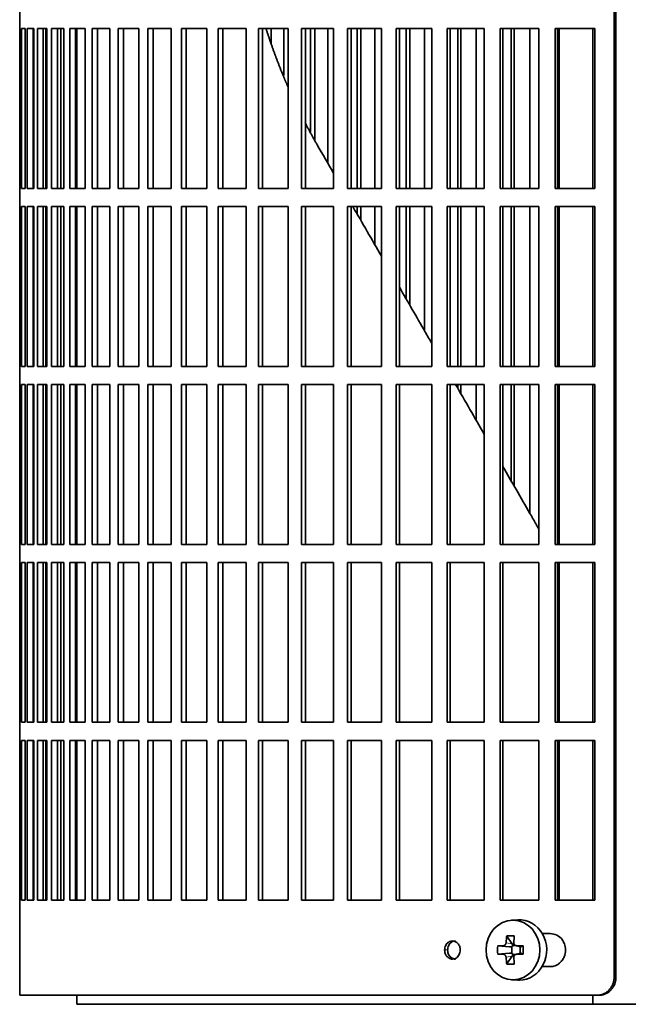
# Model space of a CAD drawing. Header units: millimetres. Extents: x 518 to 1410, y -2520 to 1834.
# Tile 15 of 33: x 525 to 625, y -549 to -386. Entities that reach past the tile are written whole.
import ezdxf

# ---------------------------------------------------------------- set-up
doc = ezdxf.new("R2010")
doc.units = ezdxf.units.MM
for name, color, linetype in [('M5X8_UNI7687', 7, 'Continuous'), ('VSI344-454_FILTR', 7, 'Continuous'), ('VSI344-454_SUPPO', 7, 'Continuous')]:
    doc.layers.add(name, color=color, linetype=linetype)

# ---------------------------------------------------------------- blocks, each defined once
blk = doc.blocks.new('SE')
at = {"layer": 'M5X8_UNI7687', "color": 7, "linetype": 'Continuous', "lineweight": 35}
for p, q in [((607.1, -535.24), (606.05, -535.31)), ((605.26, -537.9), (606.17, -539.2)), ((603.78, -539.54), (605.72, -539.7)), ((606.14, -540.8), (606.14, -539.67)), ((606.31, -539.48), (606.8, -539.48)), ((606.8, -539.51), (607.55, -539.7)), ((607.5, -539.69), (607.5, -540.78)), ((608.01, -539.54), (607.59, -539.7)), ((603.78, -540.93), (605.72, -540.77)), ((605.26, -542.57), (606.17, -541.27)), ((606.82, -540.98), (606.31, -540.98)), ((607.55, -540.77), (606.8, -540.96)), ((608.01, -540.93), (607.59, -540.77)), ((606.05, -545.16), (607.1, -545.23))]:
    blk.add_line(p, q, dxfattribs=at)
at = {"layer": 'M5X8_UNI7687', "color": 4, "linetype": 'Continuous', "lineweight": 9}
for p, q in [((605.72, -539.7), (604.71, -539.52)), ((605.16, -539.03), (606.17, -539.2)), ((606.9, -539.52), (607.59, -539.7)), ((604.71, -540.94), (605.72, -540.77)), ((606.17, -541.27), (605.16, -541.44)), ((607.59, -540.77), (606.9, -540.94))]:
    blk.add_line(p, q, dxfattribs=at)
at = {"layer": 'M5X8_UNI7687', "color": 7, "linetype": 'Continuous', "lineweight": 35}
for centre, radius, start, end in [((614.36, -540.23), 10.6, 176.2556, 183.7444), ((558.65, -540.23), 49.36, 359.1963, 0.8037)]:
    blk.add_arc(centre, radius, start, end, dxfattribs=at)
blk.add_ellipse((606.31, -540.23), major_axis=(0, -4.93), ratio=0.906308, dxfattribs=at)
for centre, major_axis, ratio, start_param, end_param in [((607.37, -540.23), (0, -5), 0.906308, 0, 3.201231), ((610.13, -540.23), (0, 10), 0.5, 1.335108, 1.449667), ((609.06, -543.3), (-8.86, 2.7), 0.529916, -1.123958, -0.974266), ((609.85, -540.23), (0, 10), 0.34202, 1.335108, 1.449667), ((609.99, -540.39), (-9.99, 0.37), 0.07899, -1.011873, -0.897313), ((605.71, -539.2), (0.85, -0.111), 0.58208, 4.795805, 5.314006), ((605.91, -539.23), (0.019, -0.502), 0.906042, 0.483343, 1.010141), ((605.71, -539.2), (0.561, -0.512), 0.450112, 0.58713, 1.105331), ((609.99, -540.39), (-9.99, 0.37), 0.07899, -1.36869, -1.254131), ((607.59, -539.2), (0.03, 0.507), 0.355475, 3.073309, 3.29989), ((609.99, -540.08), (-9.99, -0.37), 0.07899, 0.897313, 1.011873), ((610.13, -540.23), (0, -10), 0.5, -1.449667, -1.335108), ((605.71, -541.27), (0.85, 0.111), 0.58208, 0.96918, 1.487381), ((605.91, -541.24), (0.019, 0.502), 0.906042, 5.273044, 5.799842), ((605.71, -541.27), (0.561, 0.512), 0.450112, 5.177855, 5.696055), ((609.85, -540.23), (0, -10), 0.34202, -1.449667, -1.335108), ((609.99, -540.08), (-9.99, -0.37), 0.07899, 1.254131, 1.36869), ((607.59, -541.27), (0.03, -0.507), 0.355475, 2.983295, 3.209876), ((609.06, -537.17), (-8.86, -2.7), 0.529916, 0.974266, 1.123958), ((607.37, -540.23), (0, -5), 0.906308, 6.223547, 6.283185)]:
    blk.add_ellipse(centre, major_axis=major_axis, ratio=ratio, start_param=start_param, end_param=end_param, dxfattribs=at)
for points in [[(604.71, -539.52), (604.73, -539.52), (604.76, -539.52), (604.8, -539.51), (604.84, -539.5), (604.88, -539.49), (604.91, -539.46), (604.95, -539.44), (604.99, -539.41), (605.02, -539.38), (605.05, -539.34), (605.08, -539.3), (605.1, -539.26), (605.12, -539.21), (605.14, -539.17), (605.15, -539.13), (605.16, -539.08), (605.16, -539.04), (605.16, -539.03)], [(606.45, -539.03), (606.45, -539.04), (606.45, -539.08), (606.46, -539.13), (606.46, -539.17), (606.48, -539.21), (606.49, -539.26), (606.52, -539.3), (606.54, -539.34), (606.57, -539.38), (606.61, -539.41), (606.64, -539.44), (606.68, -539.46), (606.72, -539.49), (606.76, -539.5), (606.81, -539.51), (606.85, -539.52), (606.89, -539.52), (606.9, -539.52)], [(605.16, -541.44), (605.16, -541.42), (605.16, -541.39), (605.15, -541.34), (605.14, -541.3), (605.12, -541.25), (605.1, -541.21), (605.08, -541.17), (605.05, -541.13), (605.02, -541.09), (604.99, -541.06), (604.95, -541.03), (604.91, -541), (604.88, -540.98), (604.84, -540.97), (604.8, -540.95), (604.76, -540.95), (604.73, -540.94), (604.71, -540.94)], [(606.9, -540.94), (606.89, -540.94), (606.85, -540.95), (606.81, -540.95), (606.76, -540.97), (606.72, -540.98), (606.68, -541), (606.64, -541.03), (606.61, -541.06), (606.57, -541.09), (606.54, -541.13), (606.52, -541.17), (606.49, -541.21), (606.48, -541.25), (606.46, -541.3), (606.46, -541.34), (606.45, -541.39), (606.45, -541.42), (606.45, -541.44)]]:
    blk.add_open_spline(points, degree=3, dxfattribs=at)
at = {"layer": 'VSI344-454_FILTR', "color": 7, "linetype": 'Continuous', "lineweight": 35}
for p, q in [((623.08, -544.73), (623.08, -273.73)), ((623.39, -544.73), (623.39, -273.73)), ((524.52, -384.48), (524.52, -387.48)), ((524.52, -387.48), (524.64, -387.48)), ((524.52, -413.98), (524.52, -387.48)), ((524.64, -413.98), (524.64, -387.48)), ((524.8, -387.48), (525.41, -387.48)), ((524.8, -413.98), (524.8, -387.48)), ((525.41, -413.98), (525.41, -387.48)), ((525.78, -387.48), (526.88, -387.48)), ((525.78, -413.98), (525.78, -387.48)), ((526.76, -413.98), (526.76, -387.48)), ((526.88, -413.98), (526.88, -387.48)), ((527.45, -387.48), (529.03, -387.48)), ((527.45, -413.98), (527.45, -387.48)), ((528.42, -413.98), (528.42, -387.48)), ((528.85, -413.98), (528.85, -387.48)), ((529.03, -413.98), (529.03, -387.48)), ((529.8, -387.48), (531.86, -387.48)), ((529.8, -413.98), (529.8, -387.48)), ((530.76, -413.98), (530.76, -387.48)), ((531.32, -413.98), (531.32, -387.48)), ((531.86, -413.98), (531.86, -387.48)), ((532.83, -387.48), (535.35, -387.48)), ((532.83, -413.98), (532.83, -387.48)), ((533.76, -413.98), (533.76, -387.48)), ((535.35, -413.98), (535.35, -387.48)), ((536.51, -387.48), (539.49, -387.48)), ((536.51, -413.98), (536.51, -387.48)), ((537.42, -413.98), (537.42, -387.48)), ((539.49, -413.98), (539.49, -387.48)), ((540.84, -387.48), (544.25, -387.48)), ((540.84, -413.98), (540.84, -387.48)), ((541.72, -413.98), (541.72, -387.48)), ((544.25, -413.98), (544.25, -387.48)), ((545.79, -387.48), (549.62, -387.48)), ((545.79, -413.98), (545.79, -387.48)), ((546.63, -413.98), (546.63, -387.48)), ((549.62, -413.98), (549.62, -387.48)), ((551.33, -387.48), (555.56, -387.48)), ((551.33, -413.98), (551.33, -387.48)), ((552.13, -413.98), (552.13, -387.48)), ((555.56, -413.98), (555.56, -387.48)), ((557.44, -387.48), (562.06, -387.48)), ((557.44, -413.98), (557.44, -387.48)), ((558.2, -413.98), (558.2, -387.48)), ((562.06, -413.98), (562.06, -387.48)), ((564.09, -387.48), (569.06, -387.48)), ((564.09, -413.98), (564.09, -387.48)), ((564.8, -413.98), (564.8, -387.48)), ((566.23, -389.92), (566.23, -387.48)), ((568.29, -395.22), (568.29, -387.48)), ((569.06, -413.98), (569.06, -387.48)), ((571.25, -387.48), (576.56, -387.48)), ((571.25, -413.98), (571.25, -387.48)), ((571.9, -413.98), (571.9, -387.48)), ((572.75, -404.63), (572.75, -387.48)), ((573.43, -405.94), (573.43, -387.48)), ((575.63, -409.83), (575.63, -387.48)), ((576.56, -413.98), (576.56, -387.48)), ((578.87, -387.48), (584.49, -387.48)), ((578.87, -413.98), (578.87, -387.48)), ((579.48, -413.98), (579.48, -387.48)), ((580.47, -413.98), (580.47, -387.48)), ((581.1, -413.98), (581.1, -387.48)), ((583.43, -413.98), (583.43, -387.48)), ((584.49, -413.98), (584.49, -387.48)), ((586.93, -387.48), (592.83, -387.48)), ((586.93, -413.98), (586.93, -387.48)), ((587.48, -413.98), (587.48, -387.48)), ((588.61, -413.98), (588.61, -387.48)), ((589.19, -413.98), (589.19, -387.48)), ((591.63, -413.98), (591.63, -387.48)), ((592.83, -413.98), (592.83, -387.48)), ((595.39, -387.48), (601.54, -387.48)), ((595.39, -413.98), (595.39, -387.48)), ((595.88, -413.98), (595.88, -387.48)), ((597.15, -413.98), (597.15, -387.48)), ((597.66, -413.98), (597.66, -387.48)), ((600.21, -413.98), (600.21, -387.48)), ((601.54, -413.98), (601.54, -387.48)), ((604.2, -387.48), (610.58, -387.48)), ((604.2, -413.98), (604.2, -387.48)), ((604.62, -413.98), (604.62, -387.48)), ((606.02, -413.98), (606.02, -387.48)), ((606.48, -413.98), (606.48, -387.48)), ((609.12, -413.98), (609.12, -387.48)), ((610.58, -413.98), (610.58, -387.48)), ((613.32, -387.48), (619.89, -387.48)), ((613.32, -413.98), (613.32, -387.48)), ((613.68, -413.98), (613.68, -387.48)), ((619.89, -413.98), (619.89, -387.48)), ((524.52, -413.98), (524.64, -413.98)), ((524.52, -413.98), (524.52, -416.98)), ((524.8, -413.98), (525.41, -413.98)), ((525.78, -413.98), (526.88, -413.98)), ((527.45, -413.98), (529.03, -413.98)), ((529.8, -413.98), (531.86, -413.98)), ((532.83, -413.98), (535.35, -413.98)), ((536.51, -413.98), (539.49, -413.98)), ((540.84, -413.98), (544.25, -413.98)), ((545.79, -413.98), (549.62, -413.98)), ((551.33, -413.98), (555.56, -413.98)), ((557.44, -413.98), (562.06, -413.98)), ((564.09, -413.98), (569.06, -413.98)), ((571.25, -413.98), (576.56, -413.98)), ((578.87, -413.98), (584.49, -413.98)), ((586.93, -413.98), (592.83, -413.98)), ((595.39, -413.98), (601.54, -413.98)), ((604.2, -413.98), (610.58, -413.98)), ((613.32, -413.98), (619.89, -413.98)), ((524.52, -416.98), (524.64, -416.98)), ((524.52, -443.48), (524.52, -416.98)), ((524.64, -443.48), (524.64, -416.98)), ((524.8, -416.98), (525.41, -416.98)), ((524.8, -443.48), (524.8, -416.98)), ((525.41, -443.48), (525.41, -416.98)), ((525.78, -416.98), (526.88, -416.98)), ((525.78, -443.48), (525.78, -416.98)), ((526.76, -443.48), (526.76, -416.98)), ((526.88, -443.48), (526.88, -416.98)), ((527.45, -416.98), (529.03, -416.98)), ((527.45, -443.48), (527.45, -416.98)), ((528.42, -443.48), (528.42, -416.98)), ((528.85, -443.48), (528.85, -416.98)), ((529.03, -443.48), (529.03, -416.98)), ((529.8, -416.98), (531.86, -416.98)), ((529.8, -443.48), (529.8, -416.98)), ((530.76, -443.48), (530.76, -416.98)), ((531.32, -443.48), (531.32, -416.98)), ((531.86, -443.48), (531.86, -416.98)), ((532.83, -416.98), (535.35, -416.98)), ((532.83, -443.48), (532.83, -416.98)), ((533.76, -443.48), (533.76, -416.98)), ((535.35, -443.48), (535.35, -416.98)), ((536.51, -416.98), (539.49, -416.98)), ((536.51, -443.48), (536.51, -416.98)), ((537.42, -443.48), (537.42, -416.98)), ((539.49, -443.48), (539.49, -416.98)), ((540.84, -416.98), (544.25, -416.98)), ((540.84, -443.48), (540.84, -416.98)), ((541.72, -443.48), (541.72, -416.98)), ((544.25, -443.48), (544.25, -416.98)), ((545.79, -416.98), (549.62, -416.98)), ((545.79, -443.48), (545.79, -416.98)), ((546.63, -443.48), (546.63, -416.98)), ((549.62, -443.48), (549.62, -416.98)), ((551.33, -416.98), (555.56, -416.98)), ((551.33, -443.48), (551.33, -416.98)), ((552.13, -443.48), (552.13, -416.98)), ((555.56, -443.48), (555.56, -416.98)), ((557.44, -416.98), (562.06, -416.98)), ((557.44, -443.48), (557.44, -416.98)), ((558.2, -443.48), (558.2, -416.98)), ((562.06, -443.48), (562.06, -416.98)), ((564.09, -416.98), (569.06, -416.98)), ((564.09, -443.48), (564.09, -416.98)), ((564.8, -443.48), (564.8, -416.98)), ((569.06, -443.48), (569.06, -416.98)), ((571.25, -416.98), (576.56, -416.98)), ((571.25, -443.48), (571.25, -416.98)), ((571.9, -443.48), (571.9, -416.98)), ((576.56, -443.48), (576.56, -416.98)), ((578.87, -416.98), (584.49, -416.98)), ((578.87, -443.48), (578.87, -416.98)), ((579.48, -443.48), (579.48, -416.98)), ((580.47, -418.21), (580.47, -416.98)), ((581.1, -419.3), (581.1, -416.98)), ((583.43, -423.33), (583.43, -416.98)), ((584.49, -443.48), (584.49, -416.98)), ((586.93, -416.98), (592.83, -416.98)), ((586.93, -443.48), (586.93, -416.98)), ((587.48, -443.48), (587.48, -416.98)), ((588.61, -432.32), (588.61, -416.98)), ((589.19, -433.31), (589.19, -416.98)), ((591.63, -437.54), (591.63, -416.98)), ((592.83, -443.48), (592.83, -416.98)), ((595.39, -416.98), (601.54, -416.98)), ((595.39, -443.48), (595.39, -416.98)), ((595.88, -443.48), (595.88, -416.98)), ((597.15, -443.48), (597.15, -416.98)), ((597.66, -443.48), (597.66, -416.98)), ((600.21, -443.48), (600.21, -416.98)), ((601.54, -443.48), (601.54, -416.98)), ((604.2, -416.98), (610.58, -416.98)), ((604.2, -443.48), (604.2, -416.98)), ((604.62, -443.48), (604.62, -416.98)), ((606.02, -443.48), (606.02, -416.98)), ((606.48, -443.48), (606.48, -416.98)), ((609.12, -443.48), (609.12, -416.98)), ((610.58, -443.48), (610.58, -416.98)), ((613.32, -416.98), (619.89, -416.98)), ((613.32, -443.48), (613.32, -416.98)), ((613.68, -443.48), (613.68, -416.98)), ((619.89, -443.48), (619.89, -416.98)), ((524.52, -443.48), (524.64, -443.48)), ((524.52, -443.48), (524.52, -446.48)), ((524.8, -443.48), (525.41, -443.48)), ((525.78, -443.48), (526.88, -443.48)), ((527.45, -443.48), (529.03, -443.48)), ((529.8, -443.48), (531.86, -443.48)), ((532.83, -443.48), (535.35, -443.48)), ((536.51, -443.48), (539.49, -443.48)), ((540.84, -443.48), (544.25, -443.48)), ((545.79, -443.48), (549.62, -443.48)), ((551.33, -443.48), (555.56, -443.48)), ((557.44, -443.48), (562.06, -443.48)), ((564.09, -443.48), (569.06, -443.48)), ((571.25, -443.48), (576.56, -443.48)), ((578.87, -443.48), (584.49, -443.48)), ((586.93, -443.48), (592.83, -443.48)), ((595.39, -443.48), (601.54, -443.48)), ((604.2, -443.48), (610.58, -443.48)), ((613.32, -443.48), (619.89, -443.48)), ((524.52, -446.48), (524.64, -446.48)), ((524.52, -472.98), (524.52, -446.48)), ((524.64, -472.98), (524.64, -446.48)), ((524.8, -446.48), (525.41, -446.48)), ((524.8, -472.98), (524.8, -446.48)), ((525.41, -472.98), (525.41, -446.48)), ((525.78, -446.48), (526.88, -446.48)), ((525.78, -472.98), (525.78, -446.48)), ((526.76, -472.98), (526.76, -446.48)), ((526.88, -472.98), (526.88, -446.48)), ((527.45, -446.48), (529.03, -446.48)), ((527.45, -472.98), (527.45, -446.48)), ((528.42, -472.98), (528.42, -446.48)), ((528.85, -472.98), (528.85, -446.48)), ((529.03, -472.98), (529.03, -446.48)), ((529.8, -446.48), (531.86, -446.48)), ((529.8, -472.98), (529.8, -446.48)), ((530.76, -472.98), (530.76, -446.48)), ((531.32, -472.98), (531.32, -446.48)), ((531.86, -472.98), (531.86, -446.48)), ((532.83, -446.48), (535.35, -446.48)), ((532.83, -472.98), (532.83, -446.48)), ((533.76, -472.98), (533.76, -446.48)), ((535.35, -472.98), (535.35, -446.48)), ((536.51, -446.48), (539.49, -446.48)), ((536.51, -472.98), (536.51, -446.48)), ((537.42, -472.98), (537.42, -446.48)), ((539.49, -472.98), (539.49, -446.48)), ((540.84, -446.48), (544.25, -446.48)), ((540.84, -472.98), (540.84, -446.48)), ((541.72, -472.98), (541.72, -446.48)), ((544.25, -472.98), (544.25, -446.48)), ((545.79, -446.48), (549.62, -446.48)), ((545.79, -472.98), (545.79, -446.48)), ((546.63, -472.98), (546.63, -446.48)), ((549.62, -472.98), (549.62, -446.48)), ((551.33, -446.48), (555.56, -446.48)), ((551.33, -472.98), (551.33, -446.48)), ((552.13, -472.98), (552.13, -446.48)), ((555.56, -472.98), (555.56, -446.48)), ((557.44, -446.48), (562.06, -446.48)), ((557.44, -472.98), (557.44, -446.48)), ((558.2, -472.98), (558.2, -446.48)), ((562.06, -472.98), (562.06, -446.48)), ((564.09, -446.48), (569.06, -446.48)), ((564.09, -472.98), (564.09, -446.48)), ((564.8, -472.98), (564.8, -446.48)), ((569.06, -472.98), (569.06, -446.48)), ((571.25, -446.48), (576.56, -446.48)), ((571.25, -472.98), (571.25, -446.48)), ((571.9, -472.98), (571.9, -446.48)), ((576.56, -472.98), (576.56, -446.48)), ((578.87, -446.48), (584.49, -446.48)), ((578.87, -472.98), (578.87, -446.48)), ((579.48, -472.98), (579.48, -446.48)), ((584.49, -472.98), (584.49, -446.48)), ((586.93, -446.48), (592.83, -446.48)), ((586.93, -472.98), (586.93, -446.48)), ((587.48, -472.98), (587.48, -446.48)), ((592.83, -472.98), (592.83, -446.48)), ((595.39, -446.48), (601.54, -446.48)), ((595.39, -472.98), (595.39, -446.48)), ((595.88, -472.98), (595.88, -446.48)), ((597.15, -447.1), (597.15, -446.48)), ((597.66, -447.99), (597.66, -446.48)), ((600.21, -452.4), (600.21, -446.48)), ((601.54, -472.98), (601.54, -446.48)), ((604.2, -446.48), (610.58, -446.48)), ((604.2, -472.98), (604.2, -446.48)), ((604.62, -472.98), (604.62, -446.48)), ((606.02, -462.47), (606.02, -446.48)), ((606.48, -463.26), (606.48, -446.48)), ((609.12, -467.83), (609.12, -446.48)), ((610.58, -472.98), (610.58, -446.48)), ((613.32, -446.48), (619.89, -446.48)), ((613.32, -472.98), (613.32, -446.48)), ((613.68, -472.98), (613.68, -446.48)), ((619.89, -472.98), (619.89, -446.48)), ((524.52, -472.98), (524.64, -472.98)), ((524.52, -472.98), (524.52, -475.98)), ((524.8, -472.98), (525.41, -472.98)), ((525.78, -472.98), (526.88, -472.98)), ((527.45, -472.98), (529.03, -472.98)), ((529.8, -472.98), (531.86, -472.98)), ((532.83, -472.98), (535.35, -472.98)), ((536.51, -472.98), (539.49, -472.98)), ((540.84, -472.98), (544.25, -472.98)), ((545.79, -472.98), (549.62, -472.98)), ((551.33, -472.98), (555.56, -472.98)), ((557.44, -472.98), (562.06, -472.98)), ((564.09, -472.98), (569.06, -472.98)), ((571.25, -472.98), (576.56, -472.98)), ((578.87, -472.98), (584.49, -472.98)), ((586.93, -472.98), (592.83, -472.98)), ((595.39, -472.98), (601.54, -472.98)), ((604.2, -472.98), (610.58, -472.98)), ((613.32, -472.98), (619.89, -472.98)), ((524.52, -475.98), (524.64, -475.98)), ((524.52, -502.48), (524.52, -475.98)), ((524.64, -502.48), (524.64, -475.98)), ((524.8, -475.98), (525.41, -475.98)), ((524.8, -502.48), (524.8, -475.98)), ((525.41, -502.48), (525.41, -475.98)), ((525.78, -475.98), (526.88, -475.98)), ((525.78, -502.48), (525.78, -475.98)), ((526.76, -502.48), (526.76, -475.98)), ((526.88, -502.48), (526.88, -475.98)), ((527.45, -475.98), (529.03, -475.98)), ((527.45, -502.48), (527.45, -475.98)), ((528.42, -502.48), (528.42, -475.98)), ((528.85, -502.48), (528.85, -475.98)), ((529.03, -502.48), (529.03, -475.98)), ((529.8, -475.98), (531.86, -475.98)), ((529.8, -502.48), (529.8, -475.98)), ((530.76, -502.48), (530.76, -475.98)), ((531.32, -502.48), (531.32, -475.98)), ((531.86, -502.48), (531.86, -475.98)), ((532.83, -475.98), (535.35, -475.98)), ((532.83, -502.48), (532.83, -475.98)), ((533.76, -502.48), (533.76, -475.98)), ((535.35, -502.48), (535.35, -475.98)), ((536.51, -475.98), (539.49, -475.98)), ((536.51, -502.48), (536.51, -475.98)), ((537.42, -502.48), (537.42, -475.98)), ((539.49, -502.48), (539.49, -475.98)), ((540.84, -475.98), (544.25, -475.98)), ((540.84, -502.48), (540.84, -475.98)), ((541.72, -502.48), (541.72, -475.98)), ((544.25, -502.48), (544.25, -475.98)), ((545.79, -475.98), (549.62, -475.98)), ((545.79, -502.48), (545.79, -475.98)), ((546.63, -502.48), (546.63, -475.98)), ((549.62, -502.48), (549.62, -475.98)), ((551.33, -475.98), (555.56, -475.98)), ((551.33, -502.48), (551.33, -475.98)), ((552.13, -502.48), (552.13, -475.98)), ((555.56, -502.48), (555.56, -475.98)), ((557.44, -475.98), (562.06, -475.98)), ((557.44, -502.48), (557.44, -475.98)), ((558.2, -502.48), (558.2, -475.98)), ((562.06, -502.48), (562.06, -475.98)), ((564.09, -475.98), (569.06, -475.98)), ((564.09, -502.48), (564.09, -475.98)), ((564.8, -502.48), (564.8, -475.98)), ((569.06, -502.48), (569.06, -475.98)), ((571.25, -475.98), (576.56, -475.98)), ((571.25, -502.48), (571.25, -475.98)), ((571.9, -502.48), (571.9, -475.98)), ((576.56, -502.48), (576.56, -475.98)), ((578.87, -475.98), (584.49, -475.98)), ((578.87, -502.48), (578.87, -475.98)), ((579.48, -502.48), (579.48, -475.98)), ((584.49, -502.48), (584.49, -475.98)), ((586.93, -475.98), (592.83, -475.98)), ((586.93, -502.48), (586.93, -475.98)), ((587.48, -502.48), (587.48, -475.98)), ((592.83, -502.48), (592.83, -475.98)), ((595.39, -475.98), (601.54, -475.98)), ((595.39, -502.48), (595.39, -475.98)), ((595.88, -502.48), (595.88, -475.98)), ((601.54, -502.48), (601.54, -475.98)), ((604.2, -475.98), (610.58, -475.98)), ((604.2, -502.48), (604.2, -475.98)), ((604.62, -502.48), (604.62, -475.98)), ((610.58, -502.48), (610.58, -475.98)), ((613.32, -475.98), (619.89, -475.98)), ((613.32, -502.48), (613.32, -475.98)), ((613.68, -502.48), (613.68, -475.98)), ((619.89, -502.48), (619.89, -475.98)), ((524.52, -502.48), (524.64, -502.48)), ((524.52, -502.48), (524.52, -505.48)), ((524.8, -502.48), (525.41, -502.48)), ((525.78, -502.48), (526.88, -502.48)), ((527.45, -502.48), (529.03, -502.48)), ((529.8, -502.48), (531.86, -502.48)), ((532.83, -502.48), (535.35, -502.48)), ((536.51, -502.48), (539.49, -502.48)), ((540.84, -502.48), (544.25, -502.48)), ((545.79, -502.48), (549.62, -502.48)), ((551.33, -502.48), (555.56, -502.48)), ((557.44, -502.48), (562.06, -502.48)), ((564.09, -502.48), (569.06, -502.48)), ((571.25, -502.48), (576.56, -502.48)), ((578.87, -502.48), (584.49, -502.48)), ((586.93, -502.48), (592.83, -502.48)), ((595.39, -502.48), (601.54, -502.48)), ((604.2, -502.48), (610.58, -502.48)), ((613.32, -502.48), (619.89, -502.48)), ((524.52, -505.48), (524.64, -505.48)), ((524.52, -531.98), (524.52, -505.48)), ((524.64, -531.98), (524.64, -505.48)), ((524.8, -505.48), (525.41, -505.48)), ((524.8, -531.98), (524.8, -505.48)), ((525.41, -531.98), (525.41, -505.48)), ((525.78, -505.48), (526.88, -505.48)), ((525.78, -531.98), (525.78, -505.48)), ((526.76, -531.98), (526.76, -505.48)), ((526.88, -531.98), (526.88, -505.48)), ((527.45, -505.48), (529.03, -505.48)), ((527.45, -531.98), (527.45, -505.48)), ((528.42, -531.98), (528.42, -505.48)), ((528.85, -531.98), (528.85, -505.48)), ((529.03, -531.98), (529.03, -505.48)), ((529.8, -505.48), (531.86, -505.48)), ((529.8, -531.98), (529.8, -505.48)), ((530.76, -531.98), (530.76, -505.48)), ((531.32, -531.98), (531.32, -505.48)), ((531.86, -531.98), (531.86, -505.48)), ((532.83, -505.48), (535.35, -505.48)), ((532.83, -531.98), (532.83, -505.48)), ((533.76, -531.98), (533.76, -505.48)), ((535.35, -531.98), (535.35, -505.48)), ((536.51, -505.48), (539.49, -505.48)), ((536.51, -531.98), (536.51, -505.48)), ((537.42, -531.98), (537.42, -505.48)), ((539.49, -531.98), (539.49, -505.48)), ((540.84, -505.48), (544.25, -505.48)), ((540.84, -531.98), (540.84, -505.48)), ((541.72, -531.98), (541.72, -505.48)), ((544.25, -531.98), (544.25, -505.48)), ((545.79, -505.48), (549.62, -505.48)), ((545.79, -531.98), (545.79, -505.48)), ((546.63, -531.98), (546.63, -505.48)), ((549.62, -531.98), (549.62, -505.48)), ((551.33, -505.48), (555.56, -505.48)), ((551.33, -531.98), (551.33, -505.48)), ((552.13, -531.98), (552.13, -505.48)), ((555.56, -531.98), (555.56, -505.48)), ((557.44, -505.48), (562.06, -505.48)), ((557.44, -531.98), (557.44, -505.48)), ((558.2, -531.98), (558.2, -505.48)), ((562.06, -531.98), (562.06, -505.48)), ((564.09, -505.48), (569.06, -505.48)), ((564.09, -531.98), (564.09, -505.48)), ((564.8, -531.98), (564.8, -505.48)), ((569.06, -531.98), (569.06, -505.48)), ((571.25, -505.48), (576.56, -505.48)), ((571.25, -531.98), (571.25, -505.48)), ((571.9, -531.98), (571.9, -505.48)), ((576.56, -531.98), (576.56, -505.48)), ((578.87, -505.48), (584.49, -505.48)), ((578.87, -531.98), (578.87, -505.48)), ((579.48, -531.98), (579.48, -505.48)), ((584.49, -531.98), (584.49, -505.48)), ((586.93, -505.48), (592.83, -505.48)), ((586.93, -531.98), (586.93, -505.48)), ((587.48, -531.98), (587.48, -505.48)), ((592.83, -531.98), (592.83, -505.48)), ((595.39, -505.48), (601.54, -505.48)), ((595.39, -531.98), (595.39, -505.48)), ((595.88, -531.98), (595.88, -505.48)), ((601.54, -531.98), (601.54, -505.48)), ((604.2, -505.48), (610.58, -505.48)), ((604.2, -531.98), (604.2, -505.48)), ((604.62, -531.98), (604.62, -505.48)), ((610.58, -531.98), (610.58, -505.48)), ((613.32, -505.48), (619.89, -505.48)), ((613.32, -531.98), (613.32, -505.48)), ((613.68, -531.98), (613.68, -505.48)), ((619.89, -531.98), (619.89, -505.48)), ((524.52, -531.98), (524.64, -531.98)), ((524.52, -531.98), (524.52, -547.73)), ((524.8, -531.98), (525.41, -531.98)), ((525.78, -531.98), (526.88, -531.98)), ((527.45, -531.98), (529.03, -531.98)), ((529.8, -531.98), (531.86, -531.98)), ((532.83, -531.98), (535.35, -531.98)), ((536.51, -531.98), (539.49, -531.98)), ((540.84, -531.98), (544.25, -531.98)), ((545.79, -531.98), (549.62, -531.98)), ((551.33, -531.98), (555.56, -531.98)), ((557.44, -531.98), (562.06, -531.98)), ((564.09, -531.98), (569.06, -531.98)), ((571.25, -531.98), (576.56, -531.98)), ((578.87, -531.98), (584.49, -531.98)), ((586.93, -531.98), (592.83, -531.98)), ((595.39, -531.98), (601.54, -531.98)), ((604.2, -531.98), (610.58, -531.98)), ((613.32, -531.98), (619.89, -531.98)), ((612.47, -537.48), (611.16, -537.48)), ((611.16, -542.98), (612.47, -542.98)), ((620.24, -547.73), (524.52, -547.73)), ((620.55, -547.73), (620.24, -547.73))]:
    blk.add_line(p, q, dxfattribs=at)
at = {"layer": 'VSI344-454_FILTR', "color": 4, "linetype": 'Continuous', "lineweight": 9}
for p, q in [((594.97, -540.23), (595.47, -540.23)), ((623.39, -544.73), (623.08, -544.73))]:
    blk.add_line(p, q, dxfattribs=at)
at = {"layer": 'VSI344-454_FILTR', "color": 7, "linetype": 'Continuous', "lineweight": 35}
for points, knots in [([(612.47, -542.98), (612.61, -542.98), (612.9, -542.96), (613.33, -542.84), (613.75, -542.63), (614.13, -542.34), (614.51, -541.92), (614.9, -541.24), (615.09, -540.26), (614.91, -539.3), (614.45, -538.4), (613.65, -537.65), (612.85, -537.54), (612.47, -537.48)], [0, 0, 0, 0, 0.053459, 0.108873, 0.166241, 0.225564, 0.286842, 0.368684, 0.501097, 0.624779, 0.701219, 0.857925, 1, 1, 1, 1]), ([(594.97, -540.23), (594.98, -540.1), (595, -539.84), (595.14, -539.47), (595.38, -539.1), (595.77, -538.81), (596.27, -538.7), (596.78, -538.81), (597.21, -539.15), (597.52, -539.65), (597.55, -540.04), (597.57, -540.23)], [0, 0, 0, 0, 0.084454, 0.168831, 0.25477, 0.378375, 0.501304, 0.626685, 0.750981, 0.875806, 1, 1, 1, 1]), ([(597.57, -540.23), (597.56, -540.37), (597.54, -540.63), (597.4, -541), (597.16, -541.37), (596.77, -541.66), (596.26, -541.77), (595.75, -541.65), (595.33, -541.32), (595.02, -540.82), (594.99, -540.43), (594.97, -540.23)], [0, 0, 0, 0, 0.084454, 0.168831, 0.25477, 0.378375, 0.501304, 0.626685, 0.750981, 0.875806, 1, 1, 1, 1]), ([(596.77, -538.73), (596.6, -538.73), (596.27, -538.81), (595.88, -539.1), (595.64, -539.47), (595.5, -539.84), (595.48, -540.1), (595.47, -540.23)], [0.5001436, 0.5001436, 0.5001436, 0.5001436, 0.6219592, 0.7454545, 0.8313176, 0.915596, 1, 1, 1, 1]), ([(595.47, -540.23), (595.48, -540.37), (595.49, -540.63), (595.63, -540.99), (595.87, -541.35), (596.25, -541.65), (596.59, -541.73), (596.77, -541.73), (596.77, -541.73)], [0, 0, 0, 0, 0.0839215, 0.1651632, 0.2496847, 0.3738706, 0.4991399, 0.5001436, 0.5001436, 0.5001436, 0.5001436]), ([(620.24, -547.73), (620.29, -547.73), (620.4, -547.73), (620.56, -547.72), (620.71, -547.69), (620.87, -547.66), (621.02, -547.62), (621.17, -547.57), (621.45, -547.46), (621.82, -547.25), (622.26, -546.87), (622.61, -546.41), (622.83, -545.98), (622.96, -545.61), (623.03, -545.32), (623.07, -545.03), (623.08, -544.83), (623.08, -544.73)], [0, 0, 0, 0, 0.036074, 0.071835, 0.107394, 0.142867, 0.178369, 0.214015, 0.24992, 0.375515, 0.499618, 0.623903, 0.749864, 0.812552, 0.874725, 0.937001, 1, 1, 1, 1]), ([(623.39, -544.73), (623.39, -544.79), (623.39, -544.9), (623.37, -545.07), (623.35, -545.24), (623.32, -545.4), (623.28, -545.56), (623.23, -545.72), (623.13, -546.01), (622.93, -546.41), (622.57, -546.87), (622.14, -547.25), (621.72, -547.48), (621.37, -547.61), (621.11, -547.68), (620.83, -547.73), (620.65, -547.73), (620.55, -547.73)], [0, 0, 0, 0, 0.03611, 0.071905, 0.107497, 0.143003, 0.178538, 0.214218, 0.250157, 0.376062, 0.500392, 0.624478, 0.750119, 0.812755, 0.874869, 0.937079, 1, 1, 1, 1])]:
    blk.add_open_spline(points, degree=3, knots=knots, dxfattribs=at)
at = {"layer": 'VSI344-454_SUPPO', "color": 7, "linetype": 'Continuous', "lineweight": 35}
for p, q in [((534.01, -413.98), (534.01, -387.48)), ((613.95, -413.98), (613.95, -387.48)), ((619.55, -413.98), (619.55, -387.48)), ((534.01, -443.48), (534.01, -416.98)), ((613.95, -443.48), (613.95, -416.98)), ((619.55, -443.48), (619.55, -416.98)), ((534.01, -472.98), (534.01, -446.48)), ((613.95, -472.98), (613.95, -446.48)), ((619.55, -472.98), (619.55, -446.48)), ((534.01, -502.48), (534.01, -475.98)), ((613.95, -502.48), (613.95, -475.98)), ((619.55, -502.48), (619.55, -475.98)), ((534.01, -531.98), (534.01, -505.48)), ((613.95, -531.98), (613.95, -505.48)), ((619.55, -531.98), (619.55, -505.48)), ((534.01, -549.23), (534.01, -547.73)), ((619.55, -549.23), (619.55, -547.73)), ((534.01, -549.23), (619.55, -549.23)), ((619.55, -549.23), (649.85, -549.23))]:
    blk.add_line(p, q, dxfattribs=at)
for points, degree, knots in [([(569, -397.14), (568.57, -396.16), (568.17, -395.17), (566.62, -391.4), (565.38, -387.52)], 2, [0.2087608, 0.2087608, 0.2087608, 0.25, 0.25, 0.4066844, 0.4066844, 0.4066844]), ([(592.83, -439.63), (592.46, -438.98), (590.68, -435.9), (588.9, -432.81), (587.48, -430.35)], 3, [0.4683721, 0.4683721, 0.4683721, 0.4683721, 0.5, 0.6198456, 0.6198456, 0.6198456, 0.6198456])]:
    blk.add_open_spline(points, degree=degree, knots=knots, dxfattribs=at)
for points, degree in [([(573.85, -406.75), (572.8, -404.92), (571.82, -403.04)], 2), ([(576.56, -411.43), (575.66, -409.87), (574.76, -408.31), (573.85, -406.75)], 3), ([(584.49, -425.18), (582.92, -422.45), (581.34, -419.72), (579.76, -416.98)], 3), ([(601.54, -454.71), (599.97, -451.98), (598.38, -449.24), (596.79, -446.48)], 3), ([(609.13, -467.85), (607.63, -465.26), (606.13, -462.66), (604.62, -460.05)], 3), ([(610.66, -470.59), (609.91, -469.21), (609.13, -467.85)], 2), ([(613.97, -477.12), (613.85, -476.86), (613.72, -476.59)], 2)]:
    blk.add_open_spline(points, degree=degree, dxfattribs=at)

msp = doc.modelspace()

# ---------------------------------------------------------------- block references
msp.add_blockref('SE', (0, 0))

doc.saveas('drawing.dxf')
